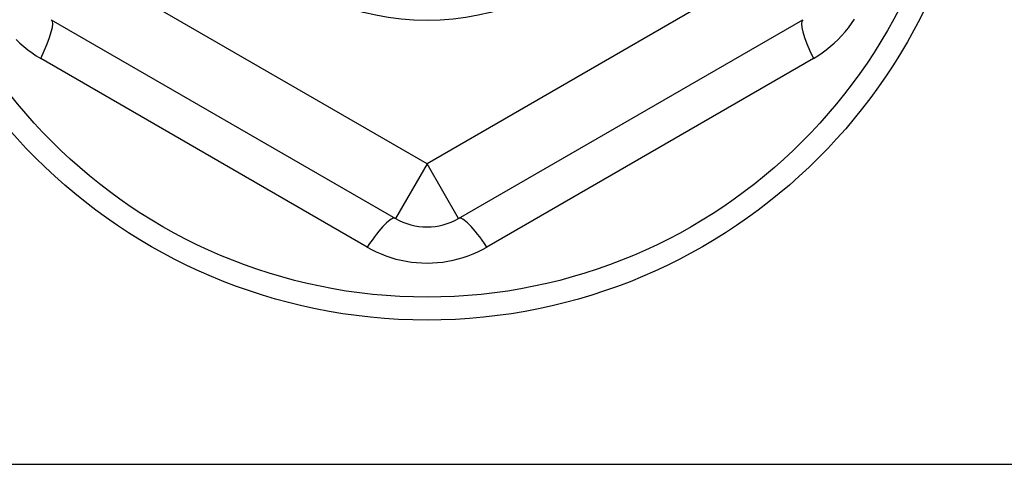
# Model space of a CAD drawing. Header units: inches. Extents: x 56.1 to 140.1, y 37.7 to 64.
# Tile 45 of 102: x 82.934 to 83.548, y 59.933 to 60.21. Entities that reach past the tile are written whole.
import ezdxf

# ---------------------------------------------------------------- set-up
doc = ezdxf.new("R2010")
doc.units = ezdxf.units.IN
doc.header["$MEASUREMENT"] = 0
doc.layers.add('Visible Edges(ANSI)', color=7, linetype='Continuous', lineweight=25)
doc.layers.add('Visible Tangent Edges(ANSI)', color=7, linetype='Continuous', lineweight=25)

msp = doc.modelspace()

# ---------------------------------------------------------------- linework, layer by layer
at = {"layer": 'Visible Edges(ANSI)'}
for p, q in [((82.95355, 60.20988), (83.16811, 60.086)), ((83.20748, 60.086), (83.42205, 60.20988)), ((75.5628, 59.93283), (97.19666, 59.93283))]:
    msp.add_line(p, q, dxfattribs=at)
for radius in [0.34516, 0.15846]:
    msp.add_circle((83.1878, 60.36785), radius, dxfattribs=at)
msp.add_arc((83.1878, 60.12009), 0.03937, 240, 300, dxfattribs=at)
at = {"layer": 'Visible Tangent Edges(ANSI)'}
for p, q in [((83.1878, 60.12009), (82.97323, 60.24397)), ((83.40237, 60.24397), (83.1878, 60.12009)), ((83.15046, 60.06821), (82.94697, 60.1857)), ((83.42863, 60.1857), (83.22514, 60.06821)), ((83.1878, 60.12009), (83.16811, 60.086)), ((83.20748, 60.086), (83.1878, 60.12009))]:
    msp.add_line(p, q, dxfattribs=at)
at = {"layer": 'Visible Tangent Edges(ANSI)', "flags": 128}
for points in [[(83.42863, 60.1857), (83.43138, 60.18736), (83.43406, 60.18916), (83.43667, 60.19107), (83.43921, 60.19311), (83.44166, 60.19525), (83.44402, 60.1975), (83.44628, 60.19985), (83.44844, 60.2023), (83.45049, 60.20484), (83.45242, 60.20748), (83.45424, 60.2102)], [(82.93158, 60.1975), (82.93394, 60.19525), (82.93639, 60.19311), (82.93892, 60.19107), (82.94154, 60.18916), (82.94422, 60.18736), (82.94697, 60.1857)], [(83.15046, 60.06821), (83.15328, 60.06666), (83.15618, 60.06523), (83.15916, 60.06392), (83.16219, 60.06273), (83.16529, 60.06168), (83.16843, 60.06076), (83.1716, 60.05998), (83.1748, 60.05934), (83.17803, 60.05885), (83.18129, 60.05849), (83.18455, 60.05828), (83.18783, 60.05821), (83.19111, 60.05828), (83.19438, 60.0585), (83.19763, 60.05886), (83.20085, 60.05936), (83.20405, 60.06), (83.20722, 60.06078), (83.21035, 60.0617), (83.21343, 60.06275), (83.21646, 60.06393), (83.21942, 60.06524), (83.22232, 60.06666), (83.22514, 60.06821)]]:
    msp.add_lwpolyline(points, dxfattribs=at)
at = {"layer": 'Visible Tangent Edges(ANSI)'}
msp.add_circle((83.1878, 60.36785), 0.33084, dxfattribs=at)
for centre, major_axis, start_param, end_param in [((82.93386, 60.17578), (0.01969, 0.0341), 5.107073, 6.283185), ((83.44174, 60.17578), (-0.01969, 0.0341), 0, 1.176113), ((83.14843, 60.0519), (0.01969, 0.0341), 0, 1.176113), ((83.22717, 60.0519), (-0.01969, 0.0341), 5.107073, 6.283185)]:
    msp.add_ellipse(centre, major_axis=major_axis, ratio=0.175929, start_param=start_param, end_param=end_param, dxfattribs=at)

doc.saveas('drawing.dxf')
